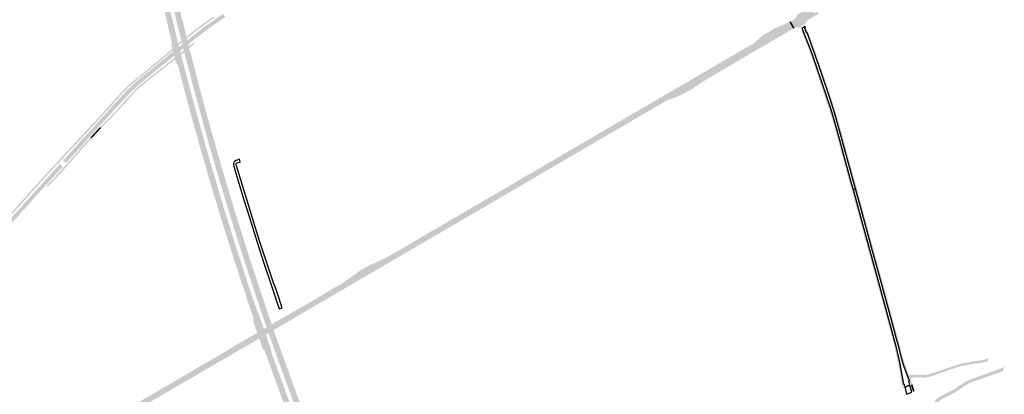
# Model space of a CAD drawing. Header units: metres. Extents: x 124582 to 143330, y 393481 to 406815.
# Tile 110 of 134: x 136712 to 138013, y 397906 to 398402. Entities that reach past the tile are written whole.
import ezdxf

# ---------------------------------------------------------------- set-up
doc = ezdxf.new("R2010")
doc.units = ezdxf.units.M
doc.header["$MEASUREMENT"] = 0
for name, color, linetype, lineweight in [('ir-ARC-asfalt-bestaande wegen-niet te inspecteren', 151, 'Continuous', 0), ('ir-ARC-asfalt-hoofdwegen-te inspecteren', 5, 'Continuous', 0), ('ir-ARC-fietspaden naastliggend- te inspecteren', 1, 'Continuous', 0)]:
    doc.layers.add(name, color=color, linetype=linetype, lineweight=lineweight)

msp = doc.modelspace()

# ---------------------------------------------------------------- hatches: boundary and pattern name
at = {"layer": 'ir-ARC-asfalt-hoofdwegen-te inspecteren', "linetype": 'Continuous', "lineweight": 13}
for points in [[(136912.307, 398369.096), (136912.915, 398371.885), (136899.05, 398429.587), (136889.183, 398472.646), (136877.08, 398526.725), (136869.833, 398559.509), (136869.334, 398559.399), (136865.617, 398576.504), (136855.651, 398621.984), (136856.12, 398622.087), (136863.158, 398623.64), (136869.166, 398596.413), (136878.208, 398554.949), (136886.593, 398516.837), (136889.621, 398503.158), (136892.898, 398488.534), (136896.106, 398474.312), (136896.315, 398473.369), (136896.803, 398473.477), (136899.248, 398462.791), (136902.634, 398448.193), (136909.502, 398419.04), (136913.298, 398403.12), (136920.029, 398375.303)], [(136924.321, 398378.753), (136920.431, 398394.316), (136914.389, 398419.509), (136904.005, 398463.921), (136901.338, 398475.65), (136901.06, 398476.623), (136894.181, 398497.524), (136890.942, 398508.009), (136890.401, 398509.959), (136878.41, 398564.641), (136866.585, 398618.834), (136865.381, 398624.13), (136875.502, 398626.364), (136875.563, 398626.092), (136878.715, 398611.826), (136885.101, 398582.588), (136888.313, 398567.745), (136891.481, 398553.306), (136898.069, 398523.537), (136901.19, 398509.203), (136904.484, 398494.36), (136907.737, 398479.953), (136908.562, 398476.44), (136909.08, 398476.558), (136911.588, 398465.552), (136918.426, 398436.218), (136925.408, 398406.709), (136929.226, 398391.213), (136929.783, 398388.898), (136930.91, 398384.049)], [(136811.139, 398254.482), (136807.459, 398257.817), (136833.87, 398286.958), (136837.57, 398291.04), (136849.868, 398304.148), (136855.64, 398310.3), (136861.797, 398316.26), (136861.91, 398316.37), (136868.57, 398322.08), (136875.51, 398327.84), (136884.506, 398335.129), (136901.365, 398348.791), (136912.536, 398357.843), (136913.056, 398358.263), (136914.701, 398359.598), (136922.421, 398365.853), (136926.694, 398369.315), (136929.07, 398371.24), (136933.299, 398374.562), (136936.48, 398377.061), (136942.36, 398381.68), (136956.19, 398392.36), (136960.66, 398395.64), (136965.224, 398398.894), (136970.611, 398402.646), (136975.708, 398406.111), (136980.842, 398409.52), (136983.596, 398405.319), (136970.442, 398396.366), (136958.927, 398388.009), (136947.561, 398379.452), (136942.141, 398375.224), (136937.82, 398371.74), (136937.153, 398371.202), (136934.654, 398369.181), (136928.067, 398363.854), (136923.801, 398360.4), (136916.082, 398354.121), (136914.44, 398352.777), (136913.92, 398352.349), (136903.164, 398343.631), (136900.674, 398341.613), (136897.977, 398339.427), (136887.074, 398330.572), (136878.187, 398323.217), (136868.42, 398315.123), (136862.167, 398309.475), (136856.181, 398303.544), (136854.731, 398301.928), (136850.707, 398297.48), (136843.741, 398289.909), (136836.695, 398282.413), (136820.042, 398264.014), (136816.014, 398259.845)], [(137740.455, 398390.381), (137740.916, 398390.951), (137740.923, 398391.308), (137740.651, 398391.54), (137739.176, 398391.811), (137737.681, 398391.685), (137736.272, 398391.17), (137735.885, 398390.944), (137730.905, 398399.544), (137731.269, 398399.754), (137735.575, 398402.294), (137735.668, 398402.369), (137737.864, 398404.625), (137738.297, 398405.286), (137739.179, 398407.336), (137739.056, 398407.862), (137738.519, 398407.919), (137757.406, 398418.838), (137757.249, 398418.421), (137757.281, 398418.222), (137757.456, 398417.926), (137757.791, 398417.845), (137760.797, 398418.805), (137761.622, 398419.248), (137762.025, 398419.479), (137765.257, 398413.974), (137764.897, 398413.763), (137761.533, 398411.804), (137761.298, 398411.547), (137761.312, 398411.2), (137761.696, 398410.499), (137761.97, 398410.29), (137762.309, 398410.353), (137765.704, 398412.303), (137766.099, 398412.533), (137767.809, 398409.62), (137767.431, 398409.401), (137765.497, 398408.266), (137758.692, 398404.361), (137755.674, 398402.603), (137753.861, 398401.551), (137752.177, 398400.294), (137750.81, 398398.698), (137749.828, 398396.84), (137749.921, 398396.347), (137750.403, 398396.211)], [(137414.082, 398205.733), (137410.373, 398212.092), (137414.303, 398214.388), (137500.476, 398264.841), (137559.269, 398299.011), (137565.004, 398302.363), (137674.237, 398366.212), (137681.299, 398370.001), (137728.601, 398398.215), (137728.796, 398398.328), (137729.095, 398398.501), (137734.055, 398389.877), (137733.716, 398389.679), (137727.141, 398385.862), (137702.588, 398371.548), (137677.788, 398357.138), (137615.344, 398320.247), (137567.507, 398295.212)], [(137681.299, 398370.001), (137684.107, 398372.485), (137684.212, 398372.379), (137693.917, 398380.984), (137693.84, 398381.114), (137708.435, 398389.612), (137723.237, 398395.932), (137728.601, 398398.215)], [(136930.564, 398353.924), (136930.323, 398354.882), (136929.283, 398359.019), (136928.713, 398361.288), (136928.067, 398363.854), (136926.694, 398369.315), (136926.096, 398371.692), (136925.551, 398373.862), (136925.498, 398374.071), (136924.58, 398377.724), (136924.321, 398378.753), (136930.91, 398384.049), (136931.166, 398383.034), (136932.092, 398379.355), (136932.652, 398377.131), (136933.299, 398374.562), (136934.654, 398369.181), (136935.312, 398366.569), (136935.87, 398364.354), (136936.918, 398360.192), (136937.162, 398359.224)], [(136918.562, 398344.282), (136918.325, 398345.224), (136917.294, 398349.309), (136916.7, 398351.667), (136916.082, 398354.121), (136914.701, 398359.598), (136914.29, 398361.229), (136913.746, 398363.387), (136913.481, 398364.441), (136912.572, 398368.044), (136912.307, 398369.096), (136920.029, 398375.303), (136920.291, 398374.267), (136921.21, 398370.635), (136921.323, 398370.189), (136921.874, 398368.013), (136922.421, 398365.853), (136923.801, 398360.4), (136924.442, 398357.869), (136925.024, 398355.569), (136926.065, 398351.455), (136926.306, 398350.503)], [(137032.896, 398010.355), (137024.613, 398034.806), (137018.412, 398053.282), (137010.899, 398076.334), (137000.402, 398109.17), (136994.934, 398126.472), (136988.888, 398146.133), (136982.994, 398165.614), (136977.95, 398182.384), (136971.954, 398202.5), (136967.388, 398218.163), (136961.206, 398239.95), (136955.7, 398259.588), (136950.876, 398277.128), (136945.752, 398295.999), (136940.723, 398314.826), (136936.632, 398330.608), (136930.564, 398353.924), (136937.162, 398359.224), (136939.278, 398351.196), (136943.258, 398335.562), (136948.217, 398316.641), (136953.232, 398297.886), (136958.39, 398278.938), (136963.565, 398260.212), (136968.822, 398241.416), (136974.146, 398222.739), (136979.57, 398204.046), (136985.132, 398185.27), (136989.108, 398171.945), (136990.901, 398166.004), (136992.209, 398161.725), (136996.412, 398147.974), (137002.18, 398129.36), (137008.024, 398110.728), (137013.948, 398092.118), (137019.94, 398073.527), (137026.011, 398055.044), (137037.289, 398021.326), (137037.725, 398019.936), (137039.572, 398014.294)], [(137020.415, 398002.989), (137021.093, 398005.532), (137019.937, 398009.563), (137012.928, 398030.316), (137003.683, 398058.138), (136994.63, 398086.058), (136985.424, 398115.108), (136977.58, 398140.171), (136971.692, 398159.518), (136966.066, 398178.261), (136960.134, 398198.563), (136952.272, 398225.802), (136943.777, 398255.774), (136936.473, 398282.431), (136928.579, 398311.914), (136921.139, 398340.057), (136920.644, 398341.537), (136919.827, 398343.079), (136918.562, 398344.282), (136926.306, 398350.503), (136927.728, 398345.002), (136931.063, 398332.445), (136935.99, 398313.683), (136941.052, 398294.741), (136946.24, 398275.688), (136951.096, 398258.05), (136956.635, 398238.323), (136962.076, 398219.301), (136967.456, 398200.765), (136973.263, 398180.879), (136978.222, 398164.292), (136984.317, 398144.314), (136990.118, 398125.661), (136995.872, 398107.33), (137001.901, 398088.415), (137007.93, 398069.768), (137013.804, 398051.847), (137020.132, 398032.901), (137026.153, 398014.96), (137026.666, 398014.359), (137026.881, 398014.264), (137027.364, 398013.693), (137029.25, 398008.203)], [(137567.507, 398295.212), (137615.344, 398320.247), (137607.782, 398315.102), (137598.453, 398308.752), (137598.261, 398308.64), (137583.523, 398300.918), (137580.594, 398299.871)], [(136772.925, 398212.145), (136769.207, 398215.655), (136769.767, 398216.276), (136769.828, 398216.225), (136802.224, 398252.041), (136807.459, 398257.817), (136811.139, 398254.482), (136802.644, 398245.136), (136801.898, 398244.206), (136800.942, 398243.013), (136798.392, 398240.21), (136793.695, 398235.047), (136792.878, 398234.149), (136787.919, 398228.697), (136787.563, 398228.305), (136773.489, 398212.857), (136773.535, 398212.813)], [(136691.237, 398121.141), (136687.424, 398124.207), (136690.24, 398127.435), (136696.364, 398134.455), (136704.73, 398144.13), (136737.561, 398180.559), (136745.32, 398189.169), (136759.29, 398204.67), (136764.463, 398210.265), (136764.385, 398210.336), (136765.066, 398211.077), (136768.721, 398207.605), (136768.094, 398206.907), (136768.047, 398206.959), (136762.57, 398200.83), (136749.32, 398186.107), (136746.576, 398183.203), (136746.478, 398183.081), (136730.488, 398165.39), (136720.503, 398154.305), (136701.03, 398132.315), (136692.149, 398122.203)], [(137240.753, 398104.4), (137237.064, 398110.928), (137269.325, 398129.725), (137402.963, 398207.764), (137410.373, 398212.092), (137414.082, 398205.733), (137410.803, 398203.811), (137369.425, 398179.554)], [(136760.542, 397824.182), (136756.858, 397830.566), (136758.633, 397831.588), (136797.705, 397854.499), (136836.027, 397876.785), (136886.533, 397906.261), (136929.714, 397931.484), (136986.824, 397964.87), (137000, 397972.926), (137005.491, 397976.13), (137017.54, 397983.09), (137023.4, 397986.511), (137023.95, 397986.831), (137025.657, 397987.829), (137034.507, 397992.996), (137038.155, 397995.125), (137044.872, 397999.047), (137048.155, 398000.963), (137086.108, 398022.778), (137138.587, 398053.56), (137149.416, 398061.211), (137162.206, 398070.325), (137170.343, 398075.032), (137170.811, 398075.303), (137198.715, 398088.506), (137223.666, 398102.948), (137237.064, 398110.928), (137240.753, 398104.4), (137227.318, 398096.594), (137092.134, 398017.645), (137062.185, 398000), (137050.792, 397993.349), (137047.517, 397991.437), (137040.785, 397987.507), (137037.141, 397985.379), (137028.291, 397980.212), (137026.59, 397979.219), (137026.041, 397978.898), (137022.31, 397976.72), (137009.39, 397969.12), (137002.067, 397965.024), (136937.118, 397927.188), (136887.974, 397898.537), (136840.941, 397871.051), (136810.777, 397853.422), (136804.844, 397849.954), (136802.802, 397848.761), (136764.849, 397826.701), (136762.325, 397825.234)], [(137033.559, 397964.977), (137033.239, 397965.903), (137032.117, 397969.146), (137031.251, 397971.654), (137029.342, 397977.172), (137028.503, 397979.599), (137028.291, 397980.212), (137025.657, 397987.829), (137025.435, 397988.471), (137024.611, 397990.856), (137022.688, 397996.414), (137021.883, 397998.743), (137020.726, 398002.09), (137020.415, 398002.989), (137029.25, 398008.203), (137029.586, 398007.231), (137030.746, 398003.874), (137031.547, 398001.56), (137033.469, 397995.999), (137034.296, 397993.606), (137034.507, 397992.996), (137037.141, 397985.379), (137037.364, 397984.733), (137038.2, 397982.315), (137040.096, 397976.83), (137040.967, 397974.312), (137042.099, 397971.039), (137042.446, 397970.034)], [(137046.1, 397972.114), (137045.742, 397973.151), (137044.607, 397976.438), (137043.736, 397978.961), (137041.863, 397984.385), (137041.032, 397986.792), (137040.785, 397987.507), (137038.155, 397995.125), (137037.967, 397995.669), (137037.136, 397998.075), (137035.2, 398003.683), (137034.403, 398005.991), (137033.242, 398009.352), (137032.896, 398010.355), (137039.572, 398014.294), (137039.939, 398013.238), (137041.109, 398009.872), (137041.906, 398007.578), (137043.852, 398001.982), (137044.68, 397999.599), (137044.872, 397999.047), (137047.517, 397991.437), (137047.769, 397990.711), (137048.6, 397988.32), (137050.482, 397982.909), (137051.36, 397980.38), (137052.509, 397977.074), (137052.89, 397975.978)], [(137156.435, 397655.817), (137156.399, 397657.712), (137156.03, 397658.912), (137154.617, 397662.143), (137146.021, 397682.055), (137134.381, 397709.229), (137123.194, 397735.991), (137111.081, 397765.435), (137099.807, 397793.472), (137090.449, 397817.162), (137079.653, 397844.843), (137073.735, 397860.215), (137062.877, 397889.077), (137055.82, 397908.14), (137045.366, 397936.81), (137036.311, 397962.216), (137035.823, 397963.369), (137035.629, 397963.714), (137035.422, 397963.922), (137034.485, 397964.516), (137033.559, 397964.977), (137042.446, 397970.034), (137044.463, 397964.234), (137044.44, 397963.477), (137044.368, 397963.344), (137044.306, 397962.587), (137049.227, 397948.718), (137055.805, 397930.507), (137063.06, 397910.686), (137070.093, 397891.647), (137077.592, 397871.69), (137084.721, 397853.022), (137092.116, 397833.855), (137099.621, 397814.69), (137107.065, 397795.963), (137114.558, 397777.268), (137122.53, 397757.636), (137130.372, 397738.649), (137138.274, 397719.733), (137146.307, 397700.737), (137161.526, 397665.378), (137164.356, 397658.734)], [(137168.991, 397660.441), (137158.966, 397683.649), (137150.772, 397702.728), (137142.848, 397721.53), (137134.865, 397740.577), (137126.766, 397760.192), (137119.025, 397779.25), (137111.589, 397797.693), (137106.013, 397811.792), (137096.742, 397835.482), (137089.328, 397854.577), (137082.229, 397873.285), (137074.601, 397893.497), (137060.449, 397932.134), (137053.82, 397950.338), (137046.1, 397972.114), (137052.89, 397975.978), (137054.873, 397970.349), (137055.346, 397969.051), (137061.152, 397952.879), (137067.931, 397934.106), (137074.931, 397914.945), (137078.649, 397904.856), (137080.815, 397899.026), (137089.257, 397876.56), (137096.588, 397857.312), (137103.937, 397838.278), (137111.407, 397819.195), (137118.959, 397800.155), (137126.616, 397781.07), (137134.294, 397762.153), (137142.182, 397743.056), (137150.018, 397724.265), (137158.052, 397705.31), (137166.115, 397686.504), (137172.879, 397670.804), (137176.226, 397663.105)]]:
    msp.add_hatch(color=5, dxfattribs=at).paths.add_polyline_path(points)
at = {"layer": 'ir-ARC-fietspaden naastliggend- te inspecteren', "linetype": 'Continuous', "lineweight": 30}
for points in [[(136805.342, 398257.837), (136803.977, 398259.345), (136804.8, 398260.22), (136810.24, 398266), (136841.78, 398300.86), (136848.38, 398307.96), (136855.52, 398315.01), (136862.97, 398321.5), (136884.898, 398339.4), (136893.031, 398346.04), (136899.255, 398351.12), (136904.84, 398355.68), (136909.45, 398359.53), (136911.62, 398361.478), (136912.129, 398361.935), (136913.746, 398363.387), (136921.323, 398370.189), (136925.551, 398373.862), (136929.256, 398376.974), (136931.037, 398378.509), (136932.092, 398379.355), (136935.262, 398381.895), (136937.023, 398383.306), (136943.274, 398388.085), (136950.68, 398393.69), (136956.62, 398398.03), (136966.3, 398404.81), (136967.6, 398405.628), (136968.724, 398403.995), (136965.087, 398401.492), (136957.62, 398396.29), (136950.66, 398391.19), (136935.815, 398379.699), (136932.652, 398377.131), (136928.47, 398373.73), (136926.096, 398371.692), (136921.874, 398368.013), (136914.29, 398361.229), (136912.673, 398359.782), (136912.162, 398359.325), (136910.77, 398358.08), (136906.768, 398354.75), (136899.982, 398349.197), (136884.201, 398336.3), (136867.77, 398322.88), (136860.945, 398317.115), (136858.69, 398315.21), (136853.86, 398310.67), (136849.74, 398306.48), (136844.052, 398300.343), (136834.506, 398289.826), (136811.87, 398264.85)], [(137811.476, 398176.554), (137808.962, 398185.706), (137807.064, 398192.613), (137799.175, 398221.323), (137785.877, 398269.756), (137779.012, 398290.459), (137777.003, 398296.518), (137765.489, 398331.237), (137760.657, 398345.809), (137760.619, 398345.924), (137760.419, 398346.479), (137751.965, 398369.907), (137745.632, 398385.454), (137747.288, 398386.104), (137751.838, 398375.254), (137757.046, 398361.738), (137764.473, 398340.363), (137772.103, 398318.199), (137783.243, 398284.931), (137787.768, 398269.984), (137794.81, 398244.531), (137802.963, 398214.722), (137811.286, 398184.444), (137813.314, 398177.059)], [(137816.58, 398177.955), (137810.853, 398198.822), (137798.097, 398245.77), (137789.091, 398277.329), (137782.774, 398297.017), (137771.377, 398330.968), (137759.852, 398363.894), (137752.415, 398384.88), (137750.915, 398388.945), (137750.251, 398390.578), (137749.455, 398392.734), (137752.068, 398394.256), (137751.355, 398393.329), (137751.334, 398392.16), (137751.6, 398391.429), (137754.435, 398383.641), (137759.81, 398368.872), (137761.258, 398364.904), (137762.405, 398361.759), (137764.041, 398357.151), (137768.302, 398345.147), (137769.551, 398341.629), (137776.431, 398321.564), (137785.632, 398293.982), (137792.597, 398271.878), (137799.166, 398248.283), (137799.68, 398246.369), (137803.944, 398230.487), (137805.639, 398224.241), (137805.786, 398223.699), (137818.318, 398178.432)], [(136819.405, 398258.517), (136817.96, 398259.851), (136818.709, 398260.582), (136820.025, 398261.841), (136821.146, 398262.923), (136830.401, 398272.171), (136839.358, 398281.709), (136848.008, 398291.525), (136852.139, 398295.963), (136856.194, 398300.317), (136858.279, 398302.557), (136863.695, 398308.383), (136869.375, 398313.952), (136888.936, 398329.648), (136897.714, 398336.486), (136901.927, 398339.849), (136904.466, 398341.876), (136914.533, 398349.914), (136915.056, 398350.337), (136916.7, 398351.667), (136924.442, 398357.869), (136928.713, 398361.288), (136935.312, 398366.569), (136938.483, 398369.106), (136941.594, 398371.596), (136942.636, 398370.176), (136942.773, 398369.989), (136942.576, 398369.873), (136940.294, 398368.032), (136940.343, 398367.977), (136939.034, 398366.917), (136935.87, 398364.354), (136929.283, 398359.019), (136925.024, 398355.569), (136917.294, 398349.309), (136915.651, 398347.977), (136915.128, 398347.554), (136911.191, 398344.365), (136910.99, 398344.553), (136905.418, 398340.09), (136898.953, 398334.912), (136896.511, 398333.049), (136890.935, 398328.797), (136887.28, 398326.01), (136868.006, 398310.025), (136866.958, 398309.156), (136860.753, 398302.447), (136854.036, 398294.923), (136852.636, 398293.387), (136845.427, 398285.479), (136836.79, 398276.32), (136832.06, 398271.07), (136821.591, 398260.685)], [(136689.61, 398130.832), (136688.121, 398132.152), (136709.39, 398156.16), (136733.54, 398183.25), (136735.561, 398185.467), (136735.882, 398185.818), (136736.587, 398186.592), (136739.112, 398189.362), (136739.694, 398190), (136750.9, 398202.29), (136798.89, 398253.94), (136803.977, 398259.345), (136805.342, 398257.837), (136802.026, 398254.275), (136752.18, 398200.73), (136740.981, 398188.451), (136737.389, 398184.512), (136734.77, 398181.64), (136711.22, 398155.22), (136693.238, 398134.926)], [(136806.439, 398244.478), (136805.154, 398246.01), (136817.21, 398259.12), (136817.96, 398259.851), (136819.405, 398258.517), (136818.43, 398257.55)], [(136748.727, 398181.127), (136747.426, 398182.312), (136752.164, 398187.1), (136759.39, 398194.73), (136765.84, 398201.81), (136788.503, 398227.406), (136789.292, 398228.297), (136793.665, 398233.236), (136793.769, 398233.354), (136800.357, 398240.794), (136801.804, 398242.368), (136802.819, 398243.472), (136805.154, 398246.01), (136806.439, 398244.478), (136802.46, 398240.14), (136791.146, 398227.425), (136790.132, 398226.286), (136786.23, 398221.9), (136772.61, 398206.418), (136767.36, 398200.45), (136759.72, 398192.19), (136753.649, 398185.974)], [(137878.142, 397915.023), (137878.133, 397915.108), (137877.193, 397921.82), (137875.967, 397929.141), (137873.219, 397945.269), (137866.246, 397976.661), (137859.878, 398000), (137859.256, 398002.278), (137856.946, 398010.747), (137852.532, 398026.923), (137839.127, 398075.999), (137825.701, 398124.733), (137812.34, 398173.411), (137811.476, 398176.554), (137813.314, 398177.059), (137826.183, 398130.207), (137847.311, 398053.123), (137867.245, 397980.053), (137869.379, 397971.896), (137874.458, 397948.963), (137879.738, 397919.773), (137880.453, 397915.309)], [(137889.622, 397918.837), (137887.988, 397923.933), (137880.477, 397944.223), (137878.343, 397951.141), (137874.032, 397967.369), (137869.851, 397983.106), (137863.652, 398006.443), (137855.763, 398035.187), (137848.2, 398062.742), (137839.113, 398095.852), (137822.529, 398156.278), (137816.58, 398177.955), (137818.318, 398178.432), (137819.136, 398175.477), (137832.561, 398126.374), (137836.32, 398112.684), (137836.517, 398111.967), (137838.29, 398105.51), (137839.592, 398100.768), (137841.513, 398093.77), (137846.072, 398077.168), (137849.882, 398063.329), (137849.974, 398062.995), (137852.823, 398052.646), (137854.317, 398047.218), (137856.291, 398040.049), (137863.799, 398012.444), (137865.279, 398007.003), (137867.184, 398000), (137872.378, 397980.904), (137877.048, 397962.345), (137879.586, 397953.361), (137882.476, 397944.485), (137885.715, 397935.729), (137885.997, 397935.013), (137887.363, 397932.261), (137889.517, 397926.114), (137889.848, 397925.025), (137891.829, 397919.616)], [(137889.517, 397926.114), (137887.363, 397932.261), (137888.008, 397932.005), (137888.7, 397931.96), (137897.834, 397932.292), (137903.084, 397931.926), (137907.442, 397931.95), (137911.76, 397932.534), (137915.968, 397933.668), (137949.537, 397945.084), (137956.398, 397947.017), (137968.895, 397949.347), (137972.802, 397950.075), (137978.215, 397950.726), (137983.272, 397951.54), (137988.248, 397952.754), (137992.739, 397954.388), (137990.886, 397949.743), (137990.836, 397949.724), (137990.61, 397949.64), (137987.688, 397949.221), (137979.83, 397947.923), (137972.262, 397946.97), (137961.353, 397944.865), (137956.675, 397943.962), (137950.973, 397942.379), (137915.593, 397930.015), (137912.643, 397929.187), (137909.612, 397928.733), (137906.549, 397928.661), (137900.832, 397928.848), (137898.37, 397928.749), (137893.821, 397928.786), (137891.469, 397928.524), (137890.463, 397928.056), (137889.766, 397927.195)], [(137909.679, 397877.684), (137907.338, 397882.292), (137910.039, 397884.139), (137912.471, 397886.327), (137914.591, 397888.819), (137919.773, 397895.524), (137921.186, 397897.352), (137923.661, 397900.265), (137926.673, 397902.619), (137929.061, 397904.133), (137930.972, 397905.132), (137931.523, 397905.42), (137934.583, 397906.948), (137939.138, 397909.004), (137942.295, 397910.636), (137945.327, 397912.246), (137949.677, 397914.914), (137954.382, 397918.319), (137959.233, 397921.707), (137963.764, 397924.155), (137967.843, 397925.943), (137982.122, 397931.109), (137983.682, 397931.68), (137984.359, 397931.926), (137996.843, 397936.492), (138000.496, 397937.827), (138005.955, 397939.823), (138012.4, 397942.091), (138013.018, 397942.291), (138013.131, 397942.328), (138011.013, 397936.982), (138010.922, 397936.949), (138010.887, 397936.936), (138010.691, 397936.864), (138010.228, 397936.695), (137998.425, 397932.493), (137994.78, 397931.195), (137982.259, 397926.738), (137981.698, 397926.539), (137981.622, 397926.517), (137981.18, 397926.385), (137972.3, 397923.09), (137971.536, 397923.108), (137967.449, 397921.498), (137963.493, 397919.363), (137960.806, 397917.681), (137958.674, 397916.153), (137956.058, 397914.278), (137952.34, 397911.727), (137951.77, 397911.336), (137947.754, 397909.03), (137942.656, 397906.12), (137933.457, 397901.665), (137930.013, 397899.717), (137926.917, 397897.253), (137924.246, 397894.334), (137923.537, 397893.38), (137918.661, 397886.803), (137916.224, 397883.389), (137914.336, 397881.167), (137912.138, 397879.251)], [(137892.558, 397909.896), (137889.622, 397918.837), (137891.829, 397919.616), (137893.949, 397912.608), (137894.588, 397910.648)]]:
    msp.add_hatch(color=1, dxfattribs=at).paths.add_polyline_path(points)

# ---------------------------------------------------------------- linework, layer by layer
at = {"layer": 'ir-ARC-asfalt-bestaande wegen-niet te inspecteren', "color": 7, "linetype": 'Continuous', "lineweight": 30, "flags": 128}
for points in [[(137750.251, 398390.578), (137749.455, 398392.734), (137745.522, 398390.443), (137747.288, 398386.104), (137751.838, 398375.254), (137757.046, 398361.738), (137764.473, 398340.363), (137772.103, 398318.199), (137783.243, 398284.931), (137787.768, 398269.984), (137794.81, 398244.531), (137802.963, 398214.722), (137811.286, 398184.444), (137813.314, 398177.059), (137816.58, 398177.955), (137810.853, 398198.822), (137798.097, 398245.77), (137789.091, 398277.329), (137782.774, 398297.017), (137771.377, 398330.968), (137759.852, 398363.894), (137752.415, 398384.88), (137752.305, 398384.434), (137751.87, 398384.286), (137751.51, 398384.571), (137749.357, 398390.198), (137749.442, 398390.651), (137749.866, 398390.832), (137750.251, 398390.578)], [(137054.64, 398019.602), (137058.851, 398020.858), (137051.914, 398040.918), (137048.466, 398051.119), (137048.155, 398051.035), (137038.268, 398080.434), (137028.848, 398109.514), (137019.449, 398139.322), (137011.816, 398164.138), (136998.275, 398208.623), (136997.964, 398210.35), (136998.056, 398211.187), (136998.506, 398211.899), (136999.223, 398212.341), (137003.209, 398213.616), (137002.196, 398217.541), (136997.676, 398215.615), (136995.759, 398214.225), (136994.767, 398212.39), (136994.419, 398210.334), (136994.844, 398207.596), (137008.2, 398163.539), (137015.767, 398138.842), (137025.552, 398107.804), (137034.6, 398079.904), (137044.377, 398049.983), (137050.655, 398031.36), (137053.818, 398022.073), (137054.64, 398019.602)], [(137879.738, 397919.773), (137880.843, 397919.881), (137881.805, 397916.004), (137888.376, 397918.406), (137887.043, 397923.654), (137887.988, 397923.933), (137880.477, 397944.223), (137878.343, 397951.141), (137874.032, 397967.369), (137869.851, 397983.106), (137863.652, 398006.443), (137855.763, 398035.187), (137848.2, 398062.742), (137839.113, 398095.852), (137822.529, 398156.278), (137816.58, 398177.955), (137813.314, 398177.059), (137826.183, 398130.207), (137847.311, 398053.123), (137867.245, 397980.053), (137869.379, 397971.896), (137874.458, 397948.963), (137879.738, 397919.773)], [(137888.376, 397918.406), (137881.805, 397916.004), (137883.953, 397906.714), (137890.837, 397909.261), (137888.376, 397918.406)]]:
    msp.add_lwpolyline(points, close=True, dxfattribs=at)
at = {"layer": 'ir-ARC-asfalt-hoofdwegen-te inspecteren', "color": 5, "linetype": 'Continuous', "lineweight": 13, "extrusion": (0, 0, -1)}
msp.add_solid([(-137734.055, 398389.877), (-137735.885, 398390.944), (-137729.095, 398398.501), (-137730.905, 398399.544)], dxfattribs=at)

doc.saveas('drawing.dxf')
